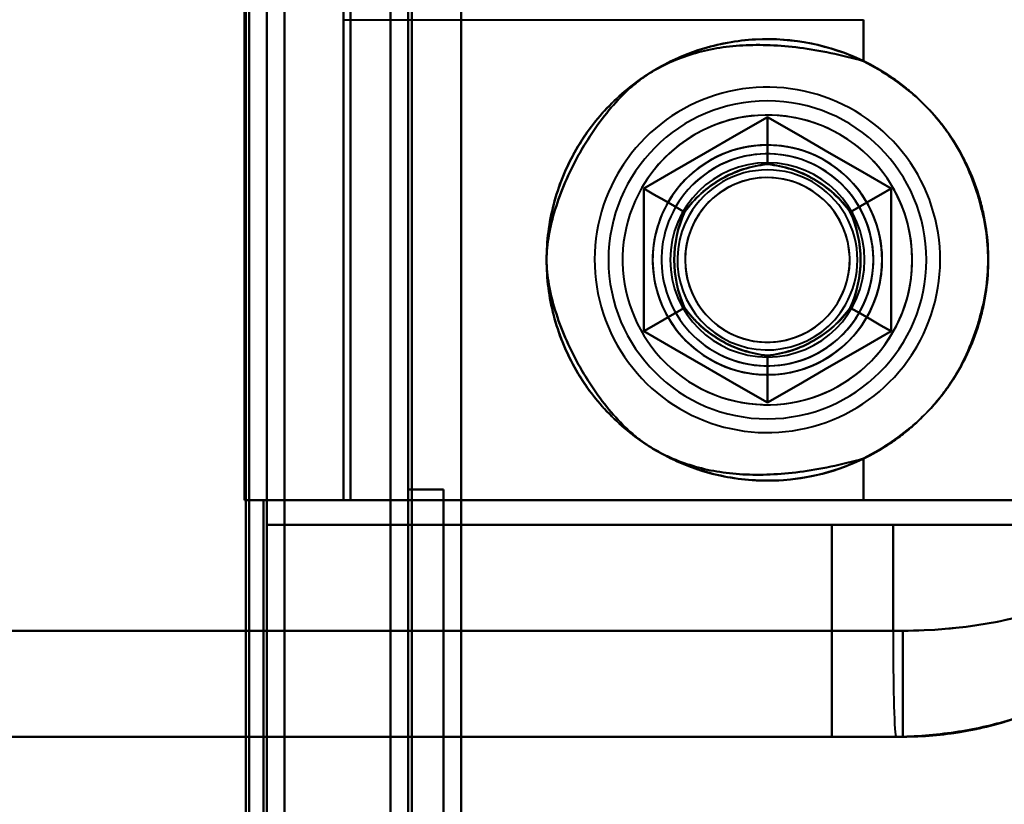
# Model space of a CAD drawing. Header units: millimetres. Extents: x -1442 to 3067, y -120 to 1210.
# Tile 32 of 71: x 430 to 458, y 214 to 237. Entities that reach past the tile are written whole.
import ezdxf

# ---------------------------------------------------------------- set-up
doc = ezdxf.new("R2010")
doc.units = ezdxf.units.MM
doc.layers.add('G-IMPT', color=8, linetype='Continuous', lineweight=40)

# ---------------------------------------------------------------- blocks, each defined once
blk = doc.blocks.new('NEXA 2000 CALQUES_dwg-762145-Gauche')
at = {"layer": 'G-IMPT'}
for p, q in [((441, 1137.272), (441, 129.472)), ((441, 1137.272), (441, 129.472)), ((437.5, 129.472), (437.5, 1102.272)), ((439.665, 236.672), (454.387, 236.672)), ((438, 223.072), (437.4, 223.072)), ((437.4, 223.072), (438, 223.072)), ((438, 223.072), (437.4, 223.072)), ((437.4, 223.072), (438, 223.072)), ((438, 128.972), (438, 223.072)), ((454.387, 223.072), (439.665, 223.072)), ((439.665, 223.072), (454.387, 223.072)), ((454.387, 223.072), (439.665, 223.072)), ((439.665, 223.072), (454.387, 223.072)), ((463.484, 223.072), (454.387, 223.072)), ((454.387, 223.072), (463.484, 223.072)), ((463.484, 223.072), (454.387, 223.072)), ((454.387, 223.072), (463.484, 223.072)), ((437.5, 222.372), (455.221, 222.372)), ((455.221, 222.372), (437.5, 222.372)), ((437.5, 222.372), (455.221, 222.372)), ((455.221, 222.372), (437.5, 222.372)), ((464.665, 222.372), (453.485, 222.372)), ((453.485, 222.372), (464.665, 222.372)), ((464.665, 222.372), (453.485, 222.372)), ((453.485, 222.372), (464.665, 222.372)), ((455.221, 222.372), (463.707, 222.372)), ((463.707, 222.372), (455.221, 222.372)), ((455.221, 222.372), (463.707, 222.372)), ((463.707, 222.372), (455.221, 222.372)), ((455.221, 219.372), (422.788, 219.372)), ((422.788, 219.372), (455.221, 219.372)), ((455.221, 219.372), (422.788, 219.372)), ((422.788, 219.372), (455.221, 219.372)), ((455.5, 219.372), (455.221, 219.372)), ((455.221, 219.372), (455.5, 219.372)), ((455.5, 219.372), (455.221, 219.372)), ((455.221, 219.372), (455.5, 219.372)), ((455.5, 219.372), (455.5, 216.372)), ((455.5, 219.372), (455.5, 216.372)), ((455.305, 216.372), (422.5, 216.372)), ((422.5, 216.372), (455.305, 216.372)), ((455.305, 216.372), (422.5, 216.372)), ((422.5, 216.372), (455.305, 216.372)), ((455.5, 216.372), (453.485, 216.372)), ((453.485, 216.372), (455.5, 216.372)), ((455.5, 216.372), (453.485, 216.372)), ((453.485, 216.372), (455.5, 216.372)), ((455.305, 216.372), (455.5, 216.372)), ((455.5, 216.372), (455.305, 216.372)), ((455.5, 216.372), (455.305, 216.372)), ((455.305, 216.372), (455.5, 216.372)), ((455.5, 216.372), (455.305, 216.372)), ((455.305, 216.372), (455.5, 216.372))]:
    blk.add_line(p, q, dxfattribs=at)
at = {"layer": 'G-IMPT', "flags": 128}
for points in [[(443, 1137.772), (443, 885.572), (443, 633.372), (443, 381.172), (443, 128.972)], [(443, 128.972), (443, 381.172), (443, 633.372), (443, 885.572), (443, 1137.772)], [(443, 128.972), (443, 381.172), (443, 633.372), (443, 885.572), (443, 1137.772)], [(443, 1137.772), (443, 885.572), (443, 633.372), (443, 381.172), (443, 128.972)], [(441, 129.472), (441, 381.422), (441, 633.372), (441, 885.322), (441, 1137.272)], [(441, 1137.272), (441, 885.322), (441, 633.372), (441, 381.422), (441, 129.472)], [(441, 129.472), (441, 381.422), (441, 633.372), (441, 885.322), (441, 1137.272)], [(441, 1137.272), (441, 885.322), (441, 633.372), (441, 381.422), (441, 129.472)], [(441, 1137.272), (441, 885.322), (441, 633.372), (441, 381.422), (441, 129.472)], [(441, 129.472), (441, 381.422), (441, 633.372), (441, 885.322), (441, 1137.272)], [(441, 1137.272), (441, 885.322), (441, 633.372), (441, 381.422), (441, 129.472)], [(441, 129.472), (441, 381.422), (441, 633.372), (441, 885.322), (441, 1137.272)], [(441.5, 129.472), (441.5, 381.422), (441.5, 633.372), (441.5, 885.322), (441.5, 1137.272)], [(441.5, 1137.272), (441.5, 885.322), (441.5, 633.372), (441.5, 381.422), (441.5, 129.472)], [(441.5, 1137.272), (441.5, 885.322), (441.5, 633.372), (441.5, 381.422), (441.5, 129.472)], [(441.5, 129.472), (441.5, 381.422), (441.5, 633.372), (441.5, 885.322), (441.5, 1137.272)], [(441.6, 1137.272), (441.6, 885.322), (441.6, 633.372), (441.6, 381.422), (441.6, 129.472)], [(441.6, 129.472), (441.6, 381.422), (441.6, 633.372), (441.6, 885.322), (441.6, 1137.272)], [(441.6, 1137.272), (441.6, 885.322), (441.6, 633.372), (441.6, 381.422), (441.6, 129.472)], [(441.6, 129.472), (441.6, 381.422), (441.6, 633.372), (441.6, 885.322), (441.6, 1137.272)], [(441.6, 129.472), (441.6, 381.422), (441.6, 633.372), (441.6, 885.322), (441.6, 1137.272)], [(441.6, 1137.272), (441.6, 885.322), (441.6, 633.372), (441.6, 381.422), (441.6, 129.472)], [(441.6, 129.472), (441.6, 381.422), (441.6, 633.372), (441.6, 885.322), (441.6, 1137.272)], [(441.6, 1137.272), (441.6, 885.322), (441.6, 633.372), (441.6, 381.422), (441.6, 129.472)], [(441.6, 129.472), (441.6, 381.422), (441.6, 633.372), (441.6, 885.322), (441.6, 1137.272)], [(441.6, 1137.272), (441.6, 885.322), (441.6, 633.372), (441.6, 381.422), (441.6, 129.472)], [(441.6, 1137.272), (441.6, 885.322), (441.6, 633.372), (441.6, 381.422), (441.6, 129.472)], [(441.6, 129.472), (441.6, 381.422), (441.6, 633.372), (441.6, 885.322), (441.6, 1137.272)], [(443, 1137.272), (443, 885.322), (443, 633.372), (443, 381.422), (443, 129.472)], [(443, 129.472), (443, 381.422), (443, 633.372), (443, 885.322), (443, 1137.272)], [(443, 129.472), (443, 381.422), (443, 633.372), (443, 885.322), (443, 1137.272)], [(443, 1137.272), (443, 885.322), (443, 633.372), (443, 381.422), (443, 129.472)], [(443, 129.472), (443, 381.422), (443, 633.372), (443, 885.322), (443, 1137.272)], [(443, 1137.272), (443, 885.322), (443, 633.372), (443, 381.422), (443, 129.472)], [(443, 1137.272), (443, 885.322), (443, 633.372), (443, 381.422), (443, 129.472)], [(443, 129.472), (443, 381.422), (443, 633.372), (443, 885.322), (443, 1137.272)], [(438, 128.972), (438, 372.422), (438, 615.872), (438, 859.322), (438, 1102.772)], [(438, 1102.772), (438, 859.322), (438, 615.872), (438, 372.422), (438, 128.972)], [(438, 1102.772), (438, 859.322), (438, 615.872), (438, 372.422), (438, 128.972)], [(438, 128.972), (438, 372.422), (438, 615.872), (438, 859.322), (438, 1102.772)], [(436.9, 1102.272), (436.9, 867.047), (436.9, 631.822), (436.9, 396.597), (436.9, 161.372)], [(436.9, 1102.272), (436.9, 859.072), (436.9, 615.872), (436.9, 372.672), (436.9, 129.472)], [(436.9, 1102.272), (436.9, 867.047), (436.9, 631.822), (436.9, 396.597), (436.9, 161.372)], [(436.9, 161.372), (436.9, 396.597), (436.9, 631.822), (436.9, 867.047), (436.9, 1102.272)], [(436.9, 129.472), (436.9, 372.672), (436.9, 615.872), (436.9, 859.072), (436.9, 1102.272)], [(436.9, 161.372), (436.9, 396.597), (436.9, 631.822), (436.9, 867.047), (436.9, 1102.272)], [(437, 129.472), (437, 372.672), (437, 615.872), (437, 859.072), (437, 1102.272)], [(437, 1102.272), (437, 859.072), (437, 615.872), (437, 372.672), (437, 129.472)], [(437.5, 1102.272), (437.5, 859.072), (437.5, 615.872), (437.5, 372.672), (437.5, 129.472)], [(437.5, 129.472), (437.5, 372.672), (437.5, 615.872), (437.5, 859.072), (437.5, 1102.272)], [(437.5, 1102.272), (437.5, 859.072), (437.5, 615.872), (437.5, 372.672), (437.5, 129.472)], [(437.5, 129.472), (437.5, 372.672), (437.5, 615.872), (437.5, 859.072), (437.5, 1102.272)], [(437.5, 1102.272), (437.5, 859.072), (437.5, 615.872), (437.5, 372.672), (437.5, 129.472)], [(437.5, 1102.272), (437.5, 859.072), (437.5, 615.872), (437.5, 372.672), (437.5, 129.472)], [(437.5, 129.472), (437.5, 372.672), (437.5, 615.872), (437.5, 859.072), (437.5, 1102.272)], [(437.5, 129.472), (437.5, 372.672), (437.5, 615.872), (437.5, 859.072), (437.5, 1102.272)], [(436.865, 288.672), (436.865, 272.272), (436.865, 255.872), (436.865, 239.472), (436.865, 223.072)], [(436.865, 223.072), (436.865, 239.472), (436.865, 255.872), (436.865, 272.272), (436.865, 288.672)], [(436.865, 223.072), (436.865, 239.472), (436.865, 255.872), (436.865, 272.272), (436.865, 288.672)], [(436.865, 288.672), (436.865, 272.272), (436.865, 255.872), (436.865, 239.472), (436.865, 223.072)], [(436.865, 223.072), (436.865, 239.472), (436.865, 255.872), (436.865, 272.272), (436.865, 288.672)], [(436.865, 288.672), (436.865, 272.272), (436.865, 255.872), (436.865, 239.472), (436.865, 223.072)], [(437, 288.672), (437, 272.272), (437, 255.872), (437, 239.472), (437, 223.072)], [(437, 223.072), (437, 239.472), (437, 255.872), (437, 272.272), (437, 288.672)], [(438, 223.072), (438, 239.472), (438, 255.872), (438, 272.272), (438, 288.672)], [(438, 223.072), (438, 239.472), (438, 255.872), (438, 272.272), (438, 288.672)], [(438, 288.672), (438, 272.272), (438, 255.872), (438, 239.472), (438, 223.072)], [(438, 288.672), (438, 272.272), (438, 255.872), (438, 239.472), (438, 223.072)], [(439.665, 288.672), (439.665, 272.272), (439.665, 255.872), (439.665, 239.472), (439.665, 223.072)], [(439.665, 223.072), (439.665, 239.472), (439.665, 255.872), (439.665, 272.272), (439.665, 288.672)], [(439.665, 288.672), (439.665, 272.272), (439.665, 255.872), (439.665, 239.472), (439.665, 223.072)], [(439.665, 223.072), (439.665, 239.472), (439.665, 255.872), (439.665, 272.272), (439.665, 288.672)], [(439.865, 288.672), (439.865, 272.272), (439.865, 255.872), (439.865, 239.472), (439.865, 223.072)], [(439.865, 288.672), (439.865, 272.272), (439.865, 255.872), (439.865, 239.472), (439.865, 223.072)], [(439.865, 223.072), (439.865, 239.472), (439.865, 255.872), (439.865, 272.272), (439.865, 288.672)], [(439.865, 223.072), (439.865, 239.472), (439.865, 255.872), (439.865, 272.272), (439.865, 288.672)], [(439.865, 223.072), (439.865, 239.472), (439.865, 255.872), (439.865, 272.272), (439.865, 288.672)], [(439.865, 223.072), (439.865, 239.472), (439.865, 255.872), (439.865, 272.272), (439.865, 288.672)], [(439.865, 288.672), (439.865, 272.272), (439.865, 255.872), (439.865, 239.472), (439.865, 223.072)], [(439.865, 288.672), (439.865, 272.272), (439.865, 255.872), (439.865, 239.472), (439.865, 223.072)], [(443, 223.072), (443, 239.472), (443, 255.872), (443, 272.272), (443, 288.672)], [(443, 288.672), (443, 272.272), (443, 255.872), (443, 239.472), (443, 223.072)], [(443, 288.672), (443, 272.272), (443, 255.872), (443, 239.472), (443, 223.072)], [(443, 223.072), (443, 239.472), (443, 255.872), (443, 272.272), (443, 288.672)], [(437.5, 222.372), (437.5, 226.122), (437.5, 229.872), (437.5, 233.622), (437.5, 237.372)], [(437.5, 222.372), (437.5, 226.122), (437.5, 229.872), (437.5, 233.622), (437.5, 237.372)], [(437.5, 237.372), (437.5, 233.622), (437.5, 229.872), (437.5, 226.122), (437.5, 222.372)], [(437.5, 237.372), (437.5, 233.622), (437.5, 229.872), (437.5, 226.122), (437.5, 222.372)], [(437.5, 237.372), (437.5, 233.622), (437.5, 229.872), (437.5, 226.122), (437.5, 222.372)], [(437.5, 237.372), (437.5, 233.622), (437.5, 229.872), (437.5, 226.122), (437.5, 222.372)], [(437.5, 222.372), (437.5, 226.122), (437.5, 229.872), (437.5, 233.622), (437.5, 237.372)], [(437.5, 222.372), (437.5, 226.122), (437.5, 229.872), (437.5, 233.622), (437.5, 237.372)], [(439.665, 236.672), (439.665, 233.272), (439.665, 229.872), (439.665, 226.472), (439.665, 223.072)], [(439.665, 223.072), (439.665, 226.472), (439.665, 229.872), (439.665, 233.272), (439.665, 236.672)], [(439.665, 223.072), (439.665, 226.472), (439.665, 229.872), (439.665, 233.272), (439.665, 236.672)], [(439.665, 236.672), (439.665, 233.272), (439.665, 229.872), (439.665, 226.472), (439.665, 223.072)], [(454.387, 235.499), (454.387, 235.792), (454.387, 236.086), (454.387, 236.379), (454.387, 236.672)], [(454.387, 236.672), (454.387, 236.379), (454.387, 236.086), (454.387, 235.792), (454.387, 235.499)], [(454.387, 235.499), (454.387, 235.792), (454.387, 236.086), (454.387, 236.379), (454.387, 236.672)], [(454.387, 236.672), (454.387, 236.379), (454.387, 236.086), (454.387, 235.792), (454.387, 235.499)], [(455.9, 227.427), (455.995, 227.598), (456.082, 227.773), (456.163, 227.952), (456.236, 228.133), (456.302, 228.317), (456.36, 228.504), (456.411, 228.693), (456.455, 228.883), (456.49, 229.076), (456.518, 229.269), (456.538, 229.464), (456.551, 229.659), (456.556, 229.855), (456.552, 230.05), (456.541, 230.246), (456.522, 230.44), (456.496, 230.634), (456.462, 230.827), (456.42, 231.018), (456.37, 231.207), (456.313, 231.394), (456.248, 231.579), (456.176, 231.761), (456.097, 231.939), (456.011, 232.115), (455.918, 232.287), (455.818, 232.455), (455.711, 232.619), (455.598, 232.779), (455.479, 232.934), (455.353, 233.084), (455.222, 233.229), (455.085, 233.368), (454.942, 233.502), (454.795, 233.63), (454.642, 233.752), (454.484, 233.868), (454.322, 233.978), (454.156, 234.081), (453.986, 234.177), (453.812, 234.266), (453.634, 234.349), (453.454, 234.424), (453.27, 234.492), (453.084, 234.552), (452.896, 234.605), (452.706, 234.651), (452.514, 234.689), (452.32, 234.719), (452.126, 234.741), (451.931, 234.755), (451.736, 234.762), (451.54, 234.761), (451.345, 234.752), (451.15, 234.735), (450.956, 234.711), (450.763, 234.679), (450.571, 234.639), (450.381, 234.591), (450.194, 234.536), (450.008, 234.474), (449.826, 234.404), (449.646, 234.326), (449.47, 234.242), (449.297, 234.151), (449.127, 234.053), (448.962, 233.948), (448.801, 233.837), (448.645, 233.719), (448.494, 233.595), (448.347, 233.465), (448.206, 233.33), (448.071, 233.189), (447.941, 233.042), (447.817, 232.891), (447.7, 232.734), (447.588, 232.574), (447.484, 232.408), (447.43, 232.318)], [(455.9, 227.427), (455.995, 227.598), (456.082, 227.773), (456.163, 227.952), (456.236, 228.133), (456.302, 228.317), (456.36, 228.504), (456.411, 228.693), (456.455, 228.883), (456.49, 229.076), (456.518, 229.269), (456.538, 229.464), (456.551, 229.659), (456.556, 229.855), (456.552, 230.05), (456.541, 230.246), (456.522, 230.44), (456.496, 230.634), (456.462, 230.827), (456.42, 231.018), (456.37, 231.207), (456.313, 231.394), (456.248, 231.579), (456.176, 231.761), (456.097, 231.939), (456.011, 232.115), (455.918, 232.287), (455.818, 232.455), (455.711, 232.619), (455.598, 232.779), (455.479, 232.934), (455.353, 233.084), (455.222, 233.229), (455.085, 233.368), (454.942, 233.502), (454.795, 233.63), (454.642, 233.752), (454.484, 233.868), (454.322, 233.978), (454.156, 234.081), (453.986, 234.177), (453.812, 234.266), (453.634, 234.349), (453.454, 234.424), (453.27, 234.492), (453.084, 234.552), (452.896, 234.605), (452.706, 234.651), (452.514, 234.689), (452.32, 234.719), (452.126, 234.741), (451.931, 234.755), (451.736, 234.762), (451.54, 234.761), (451.345, 234.752), (451.15, 234.735), (450.956, 234.711), (450.763, 234.679), (450.571, 234.639), (450.381, 234.591), (450.194, 234.536), (450.008, 234.474), (449.826, 234.404), (449.646, 234.326), (449.47, 234.242), (449.297, 234.151), (449.127, 234.053), (448.962, 233.948), (448.801, 233.837), (448.645, 233.719), (448.494, 233.595), (448.347, 233.465), (448.206, 233.33), (448.071, 233.189), (447.941, 233.042), (447.817, 232.891), (447.7, 232.734), (447.588, 232.574), (447.484, 232.408), (447.43, 232.318)], [(448.165, 231.893), (449.04, 232.398), (449.915, 232.903), (450.79, 233.409), (451.665, 233.914)], [(451.665, 233.914), (450.79, 233.409), (449.915, 232.903), (449.04, 232.398), (448.165, 231.893)], [(448.165, 231.893), (449.04, 232.398), (449.915, 232.903), (450.79, 233.409), (451.665, 233.914)], [(448.165, 231.893), (449.04, 232.398), (449.915, 232.903), (450.79, 233.409), (451.665, 233.914)], [(451.665, 233.914), (450.79, 233.409), (449.915, 232.903), (449.04, 232.398), (448.165, 231.893)], [(451.665, 233.914), (450.79, 233.409), (449.915, 232.903), (449.04, 232.398), (448.165, 231.893)], [(451.665, 233.914), (450.79, 233.409), (449.915, 232.903), (449.04, 232.398), (448.165, 231.893)], [(448.165, 231.893), (449.04, 232.398), (449.915, 232.903), (450.79, 233.409), (451.665, 233.914)], [(451.665, 233.914), (450.79, 233.409), (449.915, 232.903), (449.04, 232.398), (448.165, 231.893)], [(451.665, 233.914), (450.79, 233.409), (449.915, 232.903), (449.04, 232.398), (448.165, 231.893)], [(448.165, 231.893), (449.04, 232.398), (449.915, 232.903), (450.79, 233.409), (451.665, 233.914)], [(448.165, 231.893), (449.04, 232.398), (449.915, 232.903), (450.79, 233.409), (451.665, 233.914)], [(451.665, 233.914), (451.665, 233.581), (451.665, 233.248), (451.665, 232.914), (451.665, 232.581)], [(451.665, 232.581), (451.665, 232.914), (451.665, 233.248), (451.665, 233.581), (451.665, 233.914)], [(451.665, 233.914), (452.54, 233.409), (453.415, 232.903), (454.29, 232.398), (455.165, 231.893)], [(455.165, 231.893), (454.29, 232.398), (453.415, 232.903), (452.54, 233.409), (451.665, 233.914)], [(451.665, 233.914), (452.54, 233.409), (453.415, 232.903), (454.29, 232.398), (455.165, 231.893)], [(451.665, 233.914), (452.54, 233.409), (453.415, 232.903), (454.29, 232.398), (455.165, 231.893)], [(455.165, 231.893), (454.29, 232.398), (453.415, 232.903), (452.54, 233.409), (451.665, 233.914)], [(455.165, 231.893), (454.29, 232.398), (453.415, 232.903), (452.54, 233.409), (451.665, 233.914)], [(455.165, 231.893), (454.29, 232.398), (453.415, 232.903), (452.54, 233.409), (451.665, 233.914)], [(451.665, 233.914), (451.665, 233.581), (451.665, 233.248), (451.665, 232.914), (451.665, 232.581)], [(451.665, 232.581), (451.665, 232.914), (451.665, 233.248), (451.665, 233.581), (451.665, 233.914)], [(451.665, 233.914), (452.54, 233.409), (453.415, 232.903), (454.29, 232.398), (455.165, 231.893)], [(455.165, 231.893), (454.29, 232.398), (453.415, 232.903), (452.54, 233.409), (451.665, 233.914)], [(455.165, 231.893), (454.29, 232.398), (453.415, 232.903), (452.54, 233.409), (451.665, 233.914)], [(451.665, 233.914), (452.54, 233.409), (453.415, 232.903), (454.29, 232.398), (455.165, 231.893)], [(451.665, 233.914), (452.54, 233.409), (453.415, 232.903), (454.29, 232.398), (455.165, 231.893)], [(447.43, 232.318), (447.336, 232.146), (447.248, 231.971), (447.168, 231.793), (447.094, 231.612), (447.029, 231.427), (446.97, 231.241), (446.919, 231.052), (446.876, 230.861), (446.84, 230.669), (446.812, 230.475), (446.792, 230.281), (446.779, 230.085), (446.775, 229.89), (446.778, 229.694), (446.789, 229.499), (446.808, 229.304), (446.834, 229.111), (446.869, 228.918), (446.911, 228.727), (446.96, 228.538), (447.017, 228.351), (447.082, 228.166), (447.154, 227.984), (447.233, 227.805), (447.319, 227.63), (447.412, 227.458), (447.512, 227.29), (447.619, 227.126), (447.732, 226.966), (447.851, 226.811), (447.977, 226.661), (448.108, 226.516), (448.245, 226.376), (448.388, 226.242), (448.536, 226.114), (448.688, 225.992), (448.846, 225.876), (449.008, 225.767), (449.174, 225.664), (449.345, 225.567), (449.519, 225.478), (449.696, 225.396), (449.877, 225.321), (450.06, 225.253), (450.246, 225.192), (450.434, 225.139), (450.625, 225.094), (450.817, 225.056), (451.01, 225.026), (451.204, 225.004), (451.399, 224.989), (451.595, 224.982), (451.79, 224.983), (451.986, 224.992), (452.181, 225.009), (452.375, 225.034), (452.568, 225.066), (452.759, 225.106), (452.949, 225.153), (453.137, 225.208), (453.322, 225.271), (453.505, 225.341), (453.684, 225.418), (453.861, 225.502), (454.034, 225.594), (454.203, 225.692), (454.368, 225.797), (454.529, 225.908), (454.685, 226.026), (454.837, 226.15), (454.983, 226.279), (455.124, 226.415), (455.259, 226.556), (455.389, 226.702), (455.513, 226.854), (455.631, 227.01), (455.742, 227.171), (455.847, 227.336), (455.9, 227.427)], [(447.43, 232.318), (447.336, 232.146), (447.248, 231.971), (447.168, 231.793), (447.094, 231.612), (447.029, 231.427), (446.97, 231.241), (446.919, 231.052), (446.876, 230.861), (446.84, 230.669), (446.812, 230.475), (446.792, 230.281), (446.779, 230.085), (446.775, 229.89), (446.778, 229.694), (446.789, 229.499), (446.808, 229.304), (446.834, 229.111), (446.869, 228.918), (446.911, 228.727), (446.96, 228.538), (447.017, 228.351), (447.082, 228.166), (447.154, 227.984), (447.233, 227.805), (447.319, 227.63), (447.412, 227.458), (447.512, 227.29), (447.619, 227.126), (447.732, 226.966), (447.851, 226.811), (447.977, 226.661), (448.108, 226.516), (448.245, 226.376), (448.388, 226.242), (448.536, 226.114), (448.688, 225.992), (448.846, 225.876), (449.008, 225.767), (449.174, 225.664), (449.345, 225.567), (449.519, 225.478), (449.696, 225.396), (449.877, 225.321), (450.06, 225.253), (450.246, 225.192), (450.434, 225.139), (450.625, 225.094), (450.817, 225.056), (451.01, 225.026), (451.204, 225.004), (451.399, 224.989), (451.595, 224.982), (451.79, 224.983), (451.986, 224.992), (452.181, 225.009), (452.375, 225.034), (452.568, 225.066), (452.759, 225.106), (452.949, 225.153), (453.137, 225.208), (453.322, 225.271), (453.505, 225.341), (453.684, 225.418), (453.861, 225.502), (454.034, 225.594), (454.203, 225.692), (454.368, 225.797), (454.529, 225.908), (454.685, 226.026), (454.837, 226.15), (454.983, 226.279), (455.124, 226.415), (455.259, 226.556), (455.389, 226.702), (455.513, 226.854), (455.631, 227.01), (455.742, 227.171), (455.847, 227.336), (455.9, 227.427)], [(448.165, 227.852), (448.165, 228.862), (448.165, 229.872), (448.165, 230.883), (448.165, 231.893)], [(448.165, 231.893), (448.454, 231.726), (448.742, 231.56), (449.031, 231.393), (449.319, 231.227)], [(449.319, 231.227), (449.031, 231.393), (448.742, 231.56), (448.454, 231.726), (448.165, 231.893)], [(448.165, 231.893), (448.165, 230.883), (448.165, 229.872), (448.165, 228.862), (448.165, 227.852)], [(448.165, 227.852), (448.165, 228.862), (448.165, 229.872), (448.165, 230.883), (448.165, 231.893)], [(448.165, 227.852), (448.165, 228.862), (448.165, 229.872), (448.165, 230.883), (448.165, 231.893)], [(448.165, 231.893), (448.165, 230.883), (448.165, 229.872), (448.165, 228.862), (448.165, 227.852)], [(448.165, 231.893), (448.165, 230.883), (448.165, 229.872), (448.165, 228.862), (448.165, 227.852)], [(448.165, 231.893), (448.454, 231.726), (448.742, 231.56), (449.031, 231.393), (449.319, 231.227)], [(449.319, 231.227), (449.031, 231.393), (448.742, 231.56), (448.454, 231.726), (448.165, 231.893)], [(448.165, 231.893), (448.165, 230.883), (448.165, 229.872), (448.165, 228.862), (448.165, 227.852)], [(448.165, 227.852), (448.165, 228.862), (448.165, 229.872), (448.165, 230.883), (448.165, 231.893)], [(448.165, 231.893), (448.165, 230.883), (448.165, 229.872), (448.165, 228.862), (448.165, 227.852)], [(448.165, 231.893), (448.165, 230.883), (448.165, 229.872), (448.165, 228.862), (448.165, 227.852)], [(448.165, 227.852), (448.165, 228.862), (448.165, 229.872), (448.165, 230.883), (448.165, 231.893)], [(448.165, 227.852), (448.165, 228.862), (448.165, 229.872), (448.165, 230.883), (448.165, 231.893)], [(454.011, 231.227), (454.3, 231.393), (454.588, 231.56), (454.877, 231.726), (455.165, 231.893)], [(455.165, 231.893), (454.877, 231.726), (454.588, 231.56), (454.3, 231.393), (454.011, 231.227)], [(455.165, 231.893), (454.877, 231.726), (454.588, 231.56), (454.3, 231.393), (454.011, 231.227)], [(454.011, 231.227), (454.3, 231.393), (454.588, 231.56), (454.877, 231.726), (455.165, 231.893)], [(455.165, 231.893), (455.165, 230.883), (455.165, 229.872), (455.165, 228.862), (455.165, 227.852)], [(455.165, 227.852), (455.165, 228.862), (455.165, 229.872), (455.165, 230.883), (455.165, 231.893)], [(455.165, 231.893), (455.165, 230.883), (455.165, 229.872), (455.165, 228.862), (455.165, 227.852)], [(455.165, 231.893), (455.165, 230.883), (455.165, 229.872), (455.165, 228.862), (455.165, 227.852)], [(455.165, 227.852), (455.165, 228.862), (455.165, 229.872), (455.165, 230.883), (455.165, 231.893)], [(455.165, 227.852), (455.165, 228.862), (455.165, 229.872), (455.165, 230.883), (455.165, 231.893)], [(455.165, 227.852), (455.165, 228.862), (455.165, 229.872), (455.165, 230.883), (455.165, 231.893)], [(455.165, 231.893), (455.165, 230.883), (455.165, 229.872), (455.165, 228.862), (455.165, 227.852)], [(455.165, 227.852), (455.165, 228.862), (455.165, 229.872), (455.165, 230.883), (455.165, 231.893)], [(455.165, 227.852), (455.165, 228.862), (455.165, 229.872), (455.165, 230.883), (455.165, 231.893)], [(455.165, 231.893), (455.165, 230.883), (455.165, 229.872), (455.165, 228.862), (455.165, 227.852)], [(455.165, 231.893), (455.165, 230.883), (455.165, 229.872), (455.165, 228.862), (455.165, 227.852)], [(448.165, 227.852), (448.454, 228.018), (448.742, 228.185), (449.031, 228.351), (449.319, 228.518)], [(449.319, 228.518), (449.031, 228.351), (448.742, 228.185), (448.454, 228.018), (448.165, 227.852)], [(448.165, 227.852), (448.454, 228.018), (448.742, 228.185), (449.031, 228.351), (449.319, 228.518)], [(449.319, 228.518), (449.031, 228.351), (448.742, 228.185), (448.454, 228.018), (448.165, 227.852)], [(455.165, 227.852), (454.877, 228.018), (454.588, 228.185), (454.3, 228.351), (454.011, 228.518)], [(454.011, 228.518), (454.3, 228.351), (454.588, 228.185), (454.877, 228.018), (455.165, 227.852)], [(455.165, 227.852), (454.877, 228.018), (454.588, 228.185), (454.3, 228.351), (454.011, 228.518)], [(454.011, 228.518), (454.3, 228.351), (454.588, 228.185), (454.877, 228.018), (455.165, 227.852)], [(451.665, 225.831), (450.79, 226.336), (449.915, 226.841), (449.04, 227.346), (448.165, 227.852)], [(448.165, 227.852), (449.04, 227.346), (449.915, 226.841), (450.79, 226.336), (451.665, 225.831)], [(451.665, 225.831), (450.79, 226.336), (449.915, 226.841), (449.04, 227.346), (448.165, 227.852)], [(451.665, 225.831), (450.79, 226.336), (449.915, 226.841), (449.04, 227.346), (448.165, 227.852)], [(448.165, 227.852), (449.04, 227.346), (449.915, 226.841), (450.79, 226.336), (451.665, 225.831)], [(448.165, 227.852), (449.04, 227.346), (449.915, 226.841), (450.79, 226.336), (451.665, 225.831)], [(448.165, 227.852), (449.04, 227.346), (449.915, 226.841), (450.79, 226.336), (451.665, 225.831)], [(451.665, 225.831), (450.79, 226.336), (449.915, 226.841), (449.04, 227.346), (448.165, 227.852)], [(448.165, 227.852), (449.04, 227.346), (449.915, 226.841), (450.79, 226.336), (451.665, 225.831)], [(448.165, 227.852), (449.04, 227.346), (449.915, 226.841), (450.79, 226.336), (451.665, 225.831)], [(451.665, 225.831), (450.79, 226.336), (449.915, 226.841), (449.04, 227.346), (448.165, 227.852)], [(451.665, 225.831), (450.79, 226.336), (449.915, 226.841), (449.04, 227.346), (448.165, 227.852)], [(455.165, 227.852), (454.29, 227.346), (453.415, 226.841), (452.54, 226.336), (451.665, 225.831)], [(451.665, 225.831), (452.54, 226.336), (453.415, 226.841), (454.29, 227.346), (455.165, 227.852)], [(455.165, 227.852), (454.29, 227.346), (453.415, 226.841), (452.54, 226.336), (451.665, 225.831)], [(455.165, 227.852), (454.29, 227.346), (453.415, 226.841), (452.54, 226.336), (451.665, 225.831)], [(451.665, 225.831), (452.54, 226.336), (453.415, 226.841), (454.29, 227.346), (455.165, 227.852)], [(451.665, 225.831), (452.54, 226.336), (453.415, 226.841), (454.29, 227.346), (455.165, 227.852)], [(451.665, 225.831), (452.54, 226.336), (453.415, 226.841), (454.29, 227.346), (455.165, 227.852)], [(455.165, 227.852), (454.29, 227.346), (453.415, 226.841), (452.54, 226.336), (451.665, 225.831)], [(451.665, 225.831), (452.54, 226.336), (453.415, 226.841), (454.29, 227.346), (455.165, 227.852)], [(451.665, 225.831), (452.54, 226.336), (453.415, 226.841), (454.29, 227.346), (455.165, 227.852)], [(455.165, 227.852), (454.29, 227.346), (453.415, 226.841), (452.54, 226.336), (451.665, 225.831)], [(455.165, 227.852), (454.29, 227.346), (453.415, 226.841), (452.54, 226.336), (451.665, 225.831)], [(451.665, 225.831), (451.665, 226.164), (451.665, 226.497), (451.665, 226.83), (451.665, 227.163)], [(451.665, 227.163), (451.665, 226.83), (451.665, 226.497), (451.665, 226.164), (451.665, 225.831)], [(451.665, 227.163), (451.665, 226.83), (451.665, 226.497), (451.665, 226.164), (451.665, 225.831)], [(451.665, 225.831), (451.665, 226.164), (451.665, 226.497), (451.665, 226.83), (451.665, 227.163)], [(454.387, 223.072), (454.387, 223.366), (454.387, 223.659), (454.387, 223.953), (454.387, 224.246)], [(454.387, 224.246), (454.387, 223.953), (454.387, 223.659), (454.387, 223.366), (454.387, 223.072)], [(454.387, 223.072), (454.387, 223.366), (454.387, 223.659), (454.387, 223.953), (454.387, 224.246)], [(454.387, 224.246), (454.387, 223.953), (454.387, 223.659), (454.387, 223.366), (454.387, 223.072)], [(441.5, 223.372), (441.5, 208.372), (441.5, 193.372), (441.5, 178.372), (441.5, 163.372)], [(442.5, 223.372), (442.25, 223.372), (442, 223.372), (441.75, 223.372), (441.5, 223.372)], [(441.5, 163.372), (441.5, 178.372), (441.5, 193.372), (441.5, 208.372), (441.5, 223.372)], [(441.5, 223.372), (441.75, 223.372), (442, 223.372), (442.25, 223.372), (442.5, 223.372)], [(441.5, 223.372), (441.75, 223.372), (442, 223.372), (442.25, 223.372), (442.5, 223.372)], [(442.5, 223.372), (442.25, 223.372), (442, 223.372), (441.75, 223.372), (441.5, 223.372)], [(441.5, 223.372), (441.5, 208.372), (441.5, 193.372), (441.5, 178.372), (441.5, 163.372)], [(441.5, 163.372), (441.5, 178.372), (441.5, 193.372), (441.5, 208.372), (441.5, 223.372)], [(441.5, 163.372), (441.5, 178.372), (441.5, 193.372), (441.5, 208.372), (441.5, 223.372)], [(441.5, 223.372), (441.75, 223.372), (442, 223.372), (442.25, 223.372), (442.5, 223.372)], [(442.5, 223.372), (442.25, 223.372), (442, 223.372), (441.75, 223.372), (441.5, 223.372)], [(441.5, 223.372), (441.75, 223.372), (442, 223.372), (442.25, 223.372), (442.5, 223.372)], [(442.5, 223.372), (442.25, 223.372), (442, 223.372), (441.75, 223.372), (441.5, 223.372)], [(441.5, 223.372), (441.5, 208.372), (441.5, 193.372), (441.5, 178.372), (441.5, 163.372)], [(441.5, 163.372), (441.5, 178.372), (441.5, 193.372), (441.5, 208.372), (441.5, 223.372)], [(441.5, 223.372), (441.5, 208.372), (441.5, 193.372), (441.5, 178.372), (441.5, 163.372)], [(442.5, 163.372), (442.5, 178.372), (442.5, 193.372), (442.5, 208.372), (442.5, 223.372)], [(442.5, 223.372), (442.5, 208.372), (442.5, 193.372), (442.5, 178.372), (442.5, 163.372)], [(442.5, 163.372), (442.5, 178.372), (442.5, 193.372), (442.5, 208.372), (442.5, 223.372)], [(442.5, 223.372), (442.5, 208.372), (442.5, 193.372), (442.5, 178.372), (442.5, 163.372)], [(442.5, 223.372), (442.5, 208.372), (442.5, 193.372), (442.5, 178.372), (442.5, 163.372)], [(442.5, 163.372), (442.5, 178.372), (442.5, 193.372), (442.5, 208.372), (442.5, 223.372)], [(442.5, 223.372), (442.5, 208.372), (442.5, 193.372), (442.5, 178.372), (442.5, 163.372)], [(442.5, 163.372), (442.5, 178.372), (442.5, 193.372), (442.5, 208.372), (442.5, 223.372)], [(436.933, 223.072), (436.916, 223.072), (436.899, 223.072), (436.882, 223.072), (436.865, 223.072)], [(436.865, 223.072), (437.011, 223.072), (437.158, 223.072), (437.304, 223.072), (437.45, 223.072)], [(437.4, 223.072), (437.266, 223.072), (437.133, 223.072), (436.999, 223.072), (436.865, 223.072)], [(436.865, 223.072), (436.999, 223.072), (437.133, 223.072), (437.266, 223.072), (437.4, 223.072)], [(437.45, 223.072), (437.304, 223.072), (437.158, 223.072), (437.011, 223.072), (436.865, 223.072)], [(436.865, 223.072), (436.882, 223.072), (436.899, 223.072), (436.916, 223.072), (436.933, 223.072)], [(437, 223.072), (436.983, 223.072), (436.966, 223.072), (436.949, 223.072), (436.933, 223.072)], [(436.933, 223.072), (436.949, 223.072), (436.966, 223.072), (436.983, 223.072), (437, 223.072)], [(437, 223.072), (437.125, 223.072), (437.25, 223.072), (437.375, 223.072), (437.5, 223.072)], [(437, 129.472), (437, 152.872), (437, 176.272), (437, 199.672), (437, 223.072)], [(437, 223.072), (437, 199.672), (437, 176.272), (437, 152.872), (437, 129.472)], [(437.5, 223.072), (437.375, 223.072), (437.25, 223.072), (437.125, 223.072), (437, 223.072)], [(437, 129.472), (437, 152.872), (437, 176.272), (437, 199.672), (437, 223.072)], [(437.5, 223.072), (437.375, 223.072), (437.25, 223.072), (437.125, 223.072), (437, 223.072)], [(437, 223.072), (437, 199.672), (437, 176.272), (437, 152.872), (437, 129.472)], [(437, 223.072), (437.125, 223.072), (437.25, 223.072), (437.375, 223.072), (437.5, 223.072)], [(439.665, 223.072), (439.099, 223.072), (438.533, 223.072), (437.966, 223.072), (437.4, 223.072)], [(437.4, 128.972), (437.4, 152.497), (437.4, 176.022), (437.4, 199.547), (437.4, 223.072)], [(437.4, 128.972), (437.4, 152.497), (437.4, 176.022), (437.4, 199.547), (437.4, 223.072)], [(437.4, 223.072), (437.966, 223.072), (438.533, 223.072), (439.099, 223.072), (439.665, 223.072)], [(439.665, 223.072), (439.099, 223.072), (438.533, 223.072), (437.966, 223.072), (437.4, 223.072)], [(437.4, 223.072), (437.4, 199.547), (437.4, 176.022), (437.4, 152.497), (437.4, 128.972)], [(437.4, 223.072), (437.4, 199.547), (437.4, 176.022), (437.4, 152.497), (437.4, 128.972)], [(437.4, 223.072), (437.4, 199.547), (437.4, 176.022), (437.4, 152.497), (437.4, 128.972)], [(437.4, 128.972), (437.4, 152.497), (437.4, 176.022), (437.4, 199.547), (437.4, 223.072)], [(437.4, 223.072), (437.966, 223.072), (438.533, 223.072), (439.099, 223.072), (439.665, 223.072)], [(437.45, 223.072), (437.462, 223.072), (437.475, 223.072), (437.487, 223.072), (437.5, 223.072)], [(437.5, 223.072), (437.487, 223.072), (437.475, 223.072), (437.462, 223.072), (437.45, 223.072)], [(437.5, 223.072), (437.5, 199.672), (437.5, 176.272), (437.5, 152.872), (437.5, 129.472)], [(437.5, 223.072), (437.5, 199.547), (437.5, 176.022), (437.5, 152.497), (437.5, 128.972)], [(437.5, 129.472), (437.5, 152.872), (437.5, 176.272), (437.5, 199.672), (437.5, 223.072)], [(437.5, 129.472), (437.5, 152.872), (437.5, 176.272), (437.5, 199.672), (437.5, 223.072)], [(437.5, 223.072), (437.5, 199.672), (437.5, 176.272), (437.5, 152.872), (437.5, 129.472)], [(437.5, 128.972), (437.5, 152.497), (437.5, 176.022), (437.5, 199.547), (437.5, 223.072)], [(439.865, 223.072), (439.399, 223.072), (438.933, 223.072), (438.466, 223.072), (438, 223.072)], [(438, 223.072), (438.466, 223.072), (438.933, 223.072), (439.399, 223.072), (439.865, 223.072)], [(438, 128.972), (438, 152.497), (438, 176.022), (438, 199.547), (438, 223.072)], [(438, 223.072), (438.466, 223.072), (438.933, 223.072), (439.399, 223.072), (439.865, 223.072)], [(438, 223.072), (438, 199.547), (438, 176.022), (438, 152.497), (438, 128.972)], [(439.865, 223.072), (439.399, 223.072), (438.933, 223.072), (438.466, 223.072), (438, 223.072)], [(438, 223.072), (438, 199.547), (438, 176.022), (438, 152.497), (438, 128.972)], [(438, 128.972), (438, 152.497), (438, 176.022), (438, 199.547), (438, 223.072)], [(443, 223.072), (442.216, 223.072), (441.433, 223.072), (440.649, 223.072), (439.865, 223.072)], [(439.865, 223.072), (440.649, 223.072), (441.433, 223.072), (442.216, 223.072), (443, 223.072)], [(439.865, 223.072), (440.649, 223.072), (441.433, 223.072), (442.216, 223.072), (443, 223.072)], [(443, 223.072), (442.216, 223.072), (441.433, 223.072), (440.649, 223.072), (439.865, 223.072)], [(443, 128.972), (443, 152.497), (443, 176.022), (443, 199.547), (443, 223.072)], [(464.105, 223.072), (458.829, 223.072), (453.552, 223.072), (448.276, 223.072), (443, 223.072)], [(443, 223.072), (443, 199.547), (443, 176.022), (443, 152.497), (443, 128.972)], [(443, 223.072), (448.276, 223.072), (453.552, 223.072), (458.829, 223.072), (464.105, 223.072)], [(443, 223.072), (443, 199.547), (443, 176.022), (443, 152.497), (443, 128.972)], [(443, 128.972), (443, 152.497), (443, 176.022), (443, 199.547), (443, 223.072)], [(443, 223.072), (448.276, 223.072), (453.552, 223.072), (458.829, 223.072), (464.105, 223.072)], [(464.105, 223.072), (458.829, 223.072), (453.552, 223.072), (448.276, 223.072), (443, 223.072)], [(453.485, 222.372), (449.488, 222.372), (445.492, 222.372), (441.496, 222.372), (437.5, 222.372)], [(437.5, 222.372), (441.496, 222.372), (445.492, 222.372), (449.488, 222.372), (453.485, 222.372)], [(437.5, 222.372), (441.496, 222.372), (445.492, 222.372), (449.488, 222.372), (453.485, 222.372)], [(453.485, 222.372), (449.488, 222.372), (445.492, 222.372), (441.496, 222.372), (437.5, 222.372)], [(453.485, 216.372), (453.485, 217.872), (453.485, 219.372), (453.485, 220.872), (453.485, 222.372)], [(453.485, 222.372), (453.485, 220.872), (453.485, 219.372), (453.485, 217.872), (453.485, 216.372)], [(453.485, 216.372), (453.485, 217.872), (453.485, 219.372), (453.485, 220.872), (453.485, 222.372)], [(453.485, 222.372), (453.485, 220.872), (453.485, 219.372), (453.485, 217.872), (453.485, 216.372)], [(455.221, 219.372), (455.221, 220.122), (455.221, 220.872), (455.221, 221.622), (455.221, 222.372)], [(455.221, 222.372), (455.221, 221.622), (455.221, 220.872), (455.221, 220.122), (455.221, 219.372)], [(455.221, 219.372), (455.221, 220.122), (455.221, 220.872), (455.221, 221.622), (455.221, 222.372)], [(455.221, 222.372), (455.221, 221.622), (455.221, 220.872), (455.221, 220.122), (455.221, 219.372)], [(422.5, 216.372), (437.068, 216.372), (451.682, 216.372), (455.305, 216.372)], [(455.305, 216.372), (440.683, 216.372), (426.101, 216.372), (422.5, 216.372)], [(424.5, 216.372), (426, 216.372), (427.5, 216.372), (429, 216.372), (430.5, 216.372)], [(430.5, 216.372), (436.246, 216.372), (441.992, 216.372), (447.738, 216.372), (453.485, 216.372)], [(453.485, 216.372), (447.738, 216.372), (441.992, 216.372), (436.246, 216.372), (430.5, 216.372)], [(430.5, 216.372), (436.246, 216.372), (441.992, 216.372), (447.738, 216.372), (453.485, 216.372)], [(453.485, 216.372), (447.738, 216.372), (441.992, 216.372), (436.246, 216.372), (430.5, 216.372)]]:
    blk.add_lwpolyline(points, dxfattribs=at)
at = {"layer": 'G-IMPT'}
for radius, start, end in [(6.25, 0, 180), (6.25, 0, 180), (6.25, 0, 180), (6.25, 360, 180), (4.5, 90, 270), (4.5, 0, 180), (4.5, 90, 180), (4.5, 0, 180), (4.5, 90, 270), (4.5, 0, 180), (4.5, 360, 180), (4.5, 360, 180), (4.5, 270, 90), (4.5, 0, 90), (4.5, 270, 90), (4.1, 330, 150), (4.1, 330, 150), (4.1, 60, 150), (4.1, 60, 150), (4.1, 330, 60), (4.1, 330, 60), (3.25, 90, 270), (3.25, 60, 240), (3.25, 60, 240), (3.25, 0, 180), (3.25, 90, 150), (3.25, 330, 150), (3.25, 60, 150), (3.25, 330, 150), (3.25, 270, 90), (3.25, 330, 90), (3, 60, 240), (3, 60, 240), (3, 60, 240), (3, 60, 240), (3, 60, 240), (3, 60, 240), (3, 330, 150), (3, 330, 150), (2.75, 0, 180), (2.75, 0, 180), (2.75, 0, 180), (2.75, 0, 180), (2.75, 0, 180), (2.75, 360, 180), (2.75, 0, 180), (2.75, 0, 180), (3.25, 240, 60), (3.25, 240, 60), (3, 240, 60), (3, 240, 60), (3, 240, 60), (3, 240, 60), (3, 330, 60), (3, 330, 60), (3.25, 330, 60), (2.33, 5.716, 185.716), (2.33, 5.716, 185.716), (2.33, 5.716, 185.716), (2.33, 5.716, 185.716), (2.548, 330, 150), (2.548, 330, 150), (2.548, 330, 150), (2.548, 330, 150), (2.548, 330, 150), (2.548, 330, 150), (2.548, 330, 150), (2.548, 330, 150), (2.33, 294.284, 114.284), (2.33, 294.284, 114.284), (2.33, 294.284, 114.284), (2.33, 294.284, 114.284), (4.1, 150, 240), (4.1, 150, 240), (4.1, 150, 330), (4.1, 150, 330), (2.33, 114.284, 294.284), (2.33, 114.284, 294.284), (2.33, 114.284, 294.284), (2.33, 114.284, 294.284), (3.25, 150, 240), (3.25, 150, 330), (3.25, 150, 180), (3.25, 150, 330), (3, 150, 330), (3, 150, 330), (2.548, 150, 330), (2.548, 150, 330), (2.548, 150, 330), (2.548, 150, 330), (2.548, 150, 330), (2.548, 150, 330), (2.548, 150, 330), (2.548, 150, 330), (2.33, 185.716, 5.716), (2.33, 185.716, 5.716), (2.33, 185.716, 5.716), (2.33, 185.716, 5.716), (6.25, 180, 0), (6.25, 180, 0), (6.25, 180, 0), (6.25, 180, 360), (4.5, 180, 0), (4.5, 180, 0), (4.5, 180, 0), (4.5, 180, 360), (4.5, 180, 270), (4.5, 180, 0), (3.25, 180, 330), (3.25, 180, 0), (2.75, 180, 0), (2.75, 180, 360), (2.75, 180, 0), (2.75, 180, 0), (2.75, 180, 0), (2.75, 180, 0), (2.75, 180, 0), (2.75, 180, 360), (4.5, 270, 0), (3, 240, 330), (3, 240, 330), (3.25, 240, 330), (4.1, 240, 330), (4.1, 240, 330)]:
    blk.add_arc((451.665, 229.872), radius, start, end, dxfattribs=at)
blk.add_ellipse((455.305, 219.372), major_axis=(0, 3), ratio=0.027856, start_param=1.570796, end_param=3.141593, dxfattribs=at)
blk.add_ellipse((455.305, 219.372), major_axis=(0, 3), ratio=0.027856, start_param=1.570796, end_param=3.141593, dxfattribs=at)
blk.add_ellipse((455.305, 219.372), major_axis=(0, 3), ratio=0.027856, start_param=1.570796, end_param=3.141593, dxfattribs=at)
blk.add_ellipse((455.305, 219.372), major_axis=(0, 3), ratio=0.027856, start_param=1.570796, end_param=3.141593, dxfattribs=at)
for points, knots in [([(454.387, 235.499), (453.446, 235.954), (451.856, 236.278), (449.745, 235.892), (448.287, 235.21), (447.076, 234.21), (446.146, 232.944), (445.551, 231.464), (445.415, 230.404), (445.415, 229.872)], [0, 0, 0, 0, 0.25, 0.375, 0.5, 0.625, 0.75, 0.875, 1, 1, 1, 1]), ([(445.415, 229.872), (445.415, 230.404), (445.551, 231.464), (446.146, 232.944), (447.076, 234.21), (448.287, 235.21), (449.745, 235.892), (451.856, 236.278), (453.446, 235.954), (454.387, 235.499)], [0, 0, 0, 0, 0.125, 0.25, 0.375, 0.5, 0.625, 0.75, 1, 1, 1, 1]), ([(454.387, 224.246), (453.751, 224.069), (452.545, 223.817), (451.201, 223.76), (450.224, 223.868), (449.541, 224.027), (449.012, 224.223), (448.613, 224.42), (448.328, 224.584), (448.05, 224.777), (447.682, 225.085), (447.059, 225.731), (446.424, 226.663), (445.929, 227.673), (445.643, 228.438), (445.459, 229.19), (445.393, 229.872), (445.459, 230.555), (445.643, 231.307), (445.929, 232.072), (446.424, 233.082), (447.059, 234.014), (447.682, 234.66), (448.05, 234.967), (448.328, 235.161), (448.613, 235.325), (449.012, 235.521), (449.541, 235.717), (450.224, 235.876), (451.201, 235.985), (452.545, 235.928), (453.751, 235.676), (454.387, 235.499)], [0, 0, 0, 0, 0.0625, 0.125, 0.15625, 0.1875, 0.21875, 0.234375, 0.25, 0.265625, 0.28125, 0.3125, 0.375, 0.40625, 0.4375, 0.46875, 0.5, 0.53125, 0.5625, 0.59375, 0.625, 0.6875, 0.71875, 0.734375, 0.75, 0.765625, 0.78125, 0.8125, 0.84375, 0.875, 0.9375, 1, 1, 1, 1]), ([(454.387, 235.499), (453.751, 235.676), (452.545, 235.928), (451.201, 235.985), (450.224, 235.876), (449.541, 235.717), (449.012, 235.521), (448.613, 235.325), (448.328, 235.161), (448.05, 234.967), (447.682, 234.66), (447.059, 234.014), (446.424, 233.082), (445.929, 232.072), (445.643, 231.307), (445.459, 230.555), (445.393, 229.872), (445.459, 229.19), (445.643, 228.438), (445.929, 227.673), (446.424, 226.663), (447.059, 225.731), (447.682, 225.085), (448.05, 224.777), (448.328, 224.584), (448.613, 224.42), (449.012, 224.223), (449.541, 224.027), (450.224, 223.868), (451.201, 223.76), (452.545, 223.817), (453.751, 224.069), (454.387, 224.246)], [0, 0, 0, 0, 0.0625, 0.125, 0.15625, 0.1875, 0.21875, 0.234375, 0.25, 0.265625, 0.28125, 0.3125, 0.375, 0.40625, 0.4375, 0.46875, 0.5, 0.53125, 0.5625, 0.59375, 0.625, 0.6875, 0.71875, 0.734375, 0.75, 0.765625, 0.78125, 0.8125, 0.84375, 0.875, 0.9375, 1, 1, 1, 1]), ([(457.915, 229.872), (457.915, 230.16), (457.885, 230.594), (457.785, 231.168), (457.644, 231.735), (457.439, 232.297), (457.176, 232.832), (456.953, 233.214), (456.709, 233.572), (456.443, 233.909), (456.156, 234.226), (455.845, 234.526), (455.509, 234.807), (455.036, 235.15), (454.653, 235.37), (454.387, 235.499)], [0, 0, 0, 0, 0.125, 0.1875, 0.25, 0.375, 0.4375, 0.5, 0.5625, 0.625, 0.6875, 0.75, 0.8125, 0.875, 1, 1, 1, 1]), ([(454.387, 235.499), (454.948, 235.204), (455.692, 234.698), (456.479, 233.889), (456.963, 233.225), (457.36, 232.464), (457.668, 231.613), (457.867, 230.727), (457.939, 229.873), (457.867, 229.02), (457.601, 227.835), (457.123, 226.738), (456.479, 225.855), (455.692, 225.046), (454.948, 224.54), (454.387, 224.246)], [0, 0, 0, 0, 0.125, 0.1875, 0.25, 0.3125, 0.375, 0.4375, 0.5, 0.5625, 0.625, 0.75, 0.8125, 0.875, 1, 1, 1, 1]), ([(454.387, 235.499), (454.653, 235.37), (455.036, 235.149), (455.51, 234.806), (455.845, 234.526), (456.156, 234.226), (456.443, 233.909), (456.708, 233.573), (456.952, 233.215), (457.175, 232.833), (457.439, 232.298), (457.643, 231.736), (457.784, 231.168), (457.885, 230.594), (457.915, 230.16), (457.915, 229.872)], [0, 0, 0, 0, 0.125, 0.1875, 0.25, 0.3125, 0.375, 0.4375, 0.5, 0.5625, 0.625, 0.75, 0.8125, 0.875, 1, 1, 1, 1]), ([(454.387, 224.246), (454.948, 224.54), (455.692, 225.047), (456.479, 225.856), (456.963, 226.519), (457.36, 227.281), (457.668, 228.132), (457.867, 229.018), (457.939, 229.871), (457.867, 230.724), (457.601, 231.909), (457.123, 233.007), (456.479, 233.889), (455.692, 234.699), (454.948, 235.205), (454.387, 235.499)], [0, 0, 0, 0, 0.125, 0.1875, 0.25, 0.3125, 0.375, 0.4375, 0.5, 0.5625, 0.625, 0.75, 0.8125, 0.875, 1, 1, 1, 1]), ([(445.415, 229.872), (445.415, 229.34), (445.551, 228.281), (446.146, 226.801), (447.076, 225.535), (448.287, 224.535), (449.745, 223.852), (451.856, 223.467), (453.446, 223.791), (454.387, 224.246)], [0, 0, 0, 0, 0.125, 0.25, 0.375, 0.5, 0.625, 0.75, 1, 1, 1, 1]), ([(454.387, 224.246), (453.446, 223.791), (451.856, 223.467), (449.745, 223.852), (448.287, 224.535), (447.076, 225.535), (446.146, 226.801), (445.551, 228.281), (445.415, 229.34), (445.415, 229.872)], [0, 0, 0, 0, 0.25, 0.375, 0.5, 0.625, 0.75, 0.875, 1, 1, 1, 1]), ([(454.387, 224.246), (454.653, 224.375), (455.036, 224.595), (455.51, 224.938), (455.845, 225.219), (456.156, 225.518), (456.443, 225.835), (456.708, 226.172), (456.952, 226.53), (457.175, 226.912), (457.439, 227.447), (457.643, 228.009), (457.784, 228.576), (457.885, 229.151), (457.915, 229.585), (457.915, 229.872)], [0, 0, 0, 0, 0.125, 0.1875, 0.25, 0.3125, 0.375, 0.4375, 0.5, 0.5625, 0.625, 0.75, 0.8125, 0.875, 1, 1, 1, 1]), ([(457.915, 229.872), (457.915, 229.585), (457.885, 229.151), (457.785, 228.577), (457.644, 228.009), (457.439, 227.448), (457.176, 226.913), (456.953, 226.531), (456.709, 226.173), (456.443, 225.836), (456.156, 225.518), (455.845, 225.218), (455.509, 224.938), (455.036, 224.595), (454.653, 224.375), (454.387, 224.246)], [0, 0, 0, 0, 0.125, 0.1875, 0.25, 0.375, 0.4375, 0.5, 0.5625, 0.625, 0.6875, 0.75, 0.8125, 0.875, 1, 1, 1, 1]), ([(463.706, 222.372), (463.248, 221.912), (462.172, 221.068), (459.508, 219.787), (457.104, 219.372), (455.5, 219.372)], [0, 0, 0, 0, 0.25, 0.5, 1, 1, 1, 1]), ([(455.5, 216.372), (456.069, 216.372), (456.906, 216.445), (457.971, 216.671), (458.738, 216.9), (459.474, 217.185), (460.175, 217.521), (460.831, 217.901), (461.436, 218.314), (461.981, 218.747), (462.639, 219.345), (463.365, 220.15), (464.109, 221.229), (464.497, 221.986), (464.665, 222.372)], [0, 0, 0, 0, 0.125, 0.1875, 0.25, 0.3125, 0.375, 0.4375, 0.5, 0.5625, 0.625, 0.75, 0.875, 1, 1, 1, 1]), ([(464.665, 222.372), (464.279, 221.487), (463.505, 220.244), (462.151, 218.858), (460.996, 217.976), (459.726, 217.271), (457.915, 216.584), (456.466, 216.372), (455.5, 216.372)], [0, 0, 0, 0, 0.25, 0.375, 0.5, 0.625, 0.75, 1, 1, 1, 1]), ([(464.665, 222.372), (464.496, 221.976), (464.204, 221.403), (463.738, 220.683), (463.349, 220.166), (462.927, 219.668), (462.474, 219.19), (461.98, 218.736), (461.436, 218.315), (460.831, 217.911), (460.174, 217.525), (459.473, 217.179), (458.738, 216.898), (457.974, 216.685), (456.911, 216.469), (456.073, 216.389), (455.5, 216.372)], [0, 0, 0, 0, 0.125, 0.1875, 0.25, 0.3125, 0.375, 0.4375, 0.5, 0.5625, 0.625, 0.6875, 0.75, 0.8125, 0.875, 1, 1, 1, 1]), ([(464.665, 222.372), (464.497, 221.986), (464.108, 221.228), (463.363, 220.147), (462.632, 219.339), (461.971, 218.738), (461.423, 218.305), (460.816, 217.891), (460.158, 217.513), (459.457, 217.177), (458.721, 216.894), (457.957, 216.668), (456.896, 216.444), (456.064, 216.372), (455.5, 216.372)], [0, 0, 0, 0, 0.125, 0.25, 0.375, 0.4375, 0.5, 0.5625, 0.625, 0.6875, 0.75, 0.8125, 0.875, 1, 1, 1, 1]), ([(455.5, 216.372), (456.466, 216.372), (457.915, 216.584), (459.726, 217.271), (460.996, 217.976), (462.151, 218.858), (463.505, 220.244), (464.279, 221.487), (464.665, 222.372)], [0, 0, 0, 0, 0.25, 0.375, 0.5, 0.625, 0.75, 1, 1, 1, 1]), ([(455.5, 216.372), (456.068, 216.388), (456.901, 216.467), (457.959, 216.681), (458.721, 216.893), (459.455, 217.173), (460.158, 217.517), (460.816, 217.902), (461.423, 218.306), (461.97, 218.727), (462.467, 219.183), (462.923, 219.663), (463.346, 220.163), (463.737, 220.681), (464.204, 221.402), (464.496, 221.976), (464.665, 222.372)], [0, 0, 0, 0, 0.125, 0.1875, 0.25, 0.3125, 0.375, 0.4375, 0.5, 0.5625, 0.625, 0.6875, 0.75, 0.8125, 0.875, 1, 1, 1, 1])]:
    blk.add_open_spline(points, degree=3, knots=knots, dxfattribs=at)
for points in [[(449.319, 231.227), (449.598, 231.611), (450.299, 232.238), (451.193, 232.532), (451.665, 232.581)], [(451.665, 232.581), (451.201, 232.535), (450.298, 232.239), (449.591, 231.605), (449.319, 231.227)], [(451.665, 232.581), (451.193, 232.532), (450.299, 232.239), (449.598, 231.611), (449.319, 231.227)], [(449.319, 231.227), (449.591, 231.606), (450.299, 232.24), (451.201, 232.535), (451.665, 232.581)], [(451.665, 232.581), (452.137, 232.532), (453.031, 232.239), (453.732, 231.611), (454.011, 231.227)], [(454.011, 231.227), (453.739, 231.606), (453.032, 232.24), (452.129, 232.535), (451.665, 232.581)], [(454.011, 231.227), (453.732, 231.611), (453.031, 232.238), (452.137, 232.532), (451.665, 232.581)], [(451.665, 232.581), (452.129, 232.535), (453.032, 232.239), (453.739, 231.605), (454.011, 231.227)], [(449.319, 228.518), (449.126, 228.951), (448.933, 229.872), (449.126, 230.793), (449.319, 231.227)], [(449.319, 231.227), (449.127, 230.802), (448.932, 229.872), (449.127, 228.943), (449.319, 228.518)], [(449.319, 231.227), (449.126, 230.793), (448.933, 229.873), (449.126, 228.952), (449.319, 228.518)], [(449.319, 228.518), (449.127, 228.943), (448.932, 229.873), (449.127, 230.802), (449.319, 231.227)], [(454.011, 231.227), (454.204, 230.793), (454.397, 229.873), (454.204, 228.952), (454.011, 228.518)], [(454.011, 228.518), (454.203, 228.943), (454.398, 229.873), (454.203, 230.802), (454.011, 231.227)], [(454.011, 228.518), (454.204, 228.951), (454.397, 229.872), (454.204, 230.793), (454.011, 231.227)], [(454.011, 231.227), (454.203, 230.802), (454.398, 229.872), (454.203, 228.943), (454.011, 228.518)], [(451.665, 227.163), (451.193, 227.213), (450.299, 227.506), (449.598, 228.134), (449.319, 228.518)], [(449.319, 228.518), (449.591, 228.139), (450.299, 227.505), (451.201, 227.21), (451.665, 227.163)], [(449.319, 228.518), (449.598, 228.134), (450.299, 227.506), (451.193, 227.213), (451.665, 227.163)], [(451.665, 227.163), (451.201, 227.21), (450.298, 227.505), (449.591, 228.139), (449.319, 228.518)], [(454.011, 228.518), (453.732, 228.134), (453.031, 227.506), (452.137, 227.213), (451.665, 227.163)], [(451.665, 227.163), (452.129, 227.21), (453.032, 227.505), (453.739, 228.139), (454.011, 228.518)], [(451.665, 227.163), (452.137, 227.213), (453.031, 227.506), (453.732, 228.134), (454.011, 228.518)], [(454.011, 228.518), (453.739, 228.139), (453.032, 227.505), (452.129, 227.21), (451.665, 227.163)], [(455.5, 219.372), (456.302, 219.376), (457.906, 219.512), (460.174, 220.113), (462.172, 221.07), (463.248, 221.903), (463.707, 222.372)], [(455.5, 216.372), (456.466, 216.372), (458.398, 216.654), (461.054, 217.888), (463.248, 219.829), (464.279, 221.487), (464.665, 222.372)], [(463.707, 222.372), (463.248, 221.906), (462.172, 221.075), (460.174, 220.113), (457.906, 219.506), (456.302, 219.374), (455.5, 219.372)], [(464.665, 222.372), (464.279, 221.487), (463.248, 219.829), (461.054, 217.888), (458.398, 216.654), (456.466, 216.372), (455.5, 216.372)], [(455.5, 219.372), (457.104, 219.372), (460.311, 219.924), (462.79, 221.451), (463.706, 222.372)], [(455.5, 219.372), (455.5, 219.019), (455.5, 218.245), (455.5, 217.184), (455.5, 216.525), (455.5, 216.372), (455.5, 216.372)], [(455.5, 216.372), (455.5, 216.372), (455.5, 216.525), (455.5, 217.184), (455.5, 218.245), (455.5, 219.019), (455.5, 219.372)]]:
    blk.add_open_spline(points, degree=3, dxfattribs=at)

msp = doc.modelspace()

# ---------------------------------------------------------------- block references
at = {"layer": 'G-IMPT'}
msp.add_blockref('NEXA 2000 CALQUES_dwg-762145-Gauche', (0, 0), dxfattribs=at)

doc.saveas('drawing.dxf')
